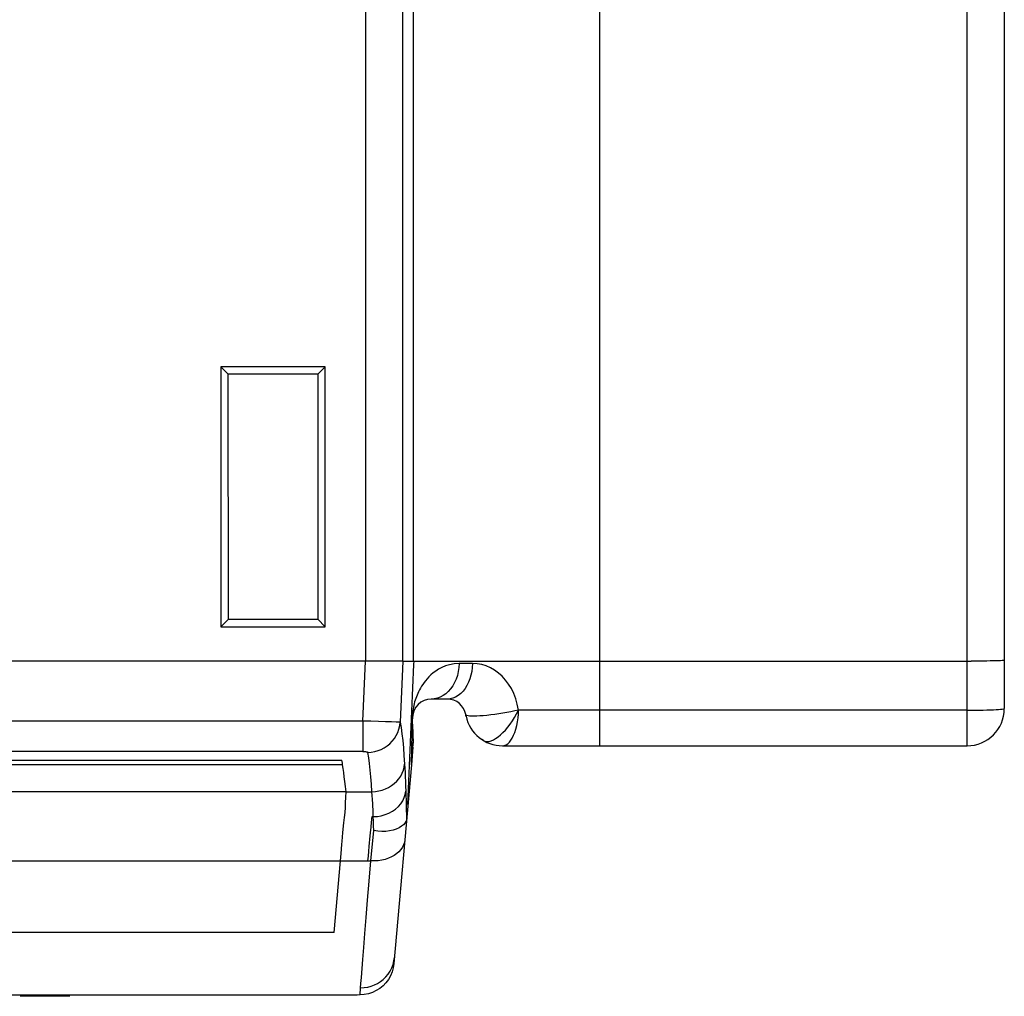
# Model space of a CAD drawing. Header units: millimetres. Extents: x -131 to 719, y -272 to 510.
# Tile 8 of 102: x 232 to 264, y -264 to -232. Entities that reach past the tile are written whole.
import ezdxf

# ---------------------------------------------------------------- set-up
doc = ezdxf.new("R2010")
doc.units = ezdxf.units.MM
doc.header["$LTSCALE"] = 23.1
doc.layers.get('0').update_dxf_attribs({"linetype": 'CONTINUOUS'})

msp = doc.modelspace()

# ---------------------------------------------------------------- linework, layer by layer
at = {"color": 7}
for p, q in [((243.394, -108.453), (243.394, -252.733)), ((244.592, -252.733), (244.592, -108.453)), ((244.926, -108.453), (244.926, -252.733)), ((250.926, -255.453), (250.926, -108.453)), ((262.726, -108.453), (262.726, -255.453)), ((263.926, -108.453), (263.926, -254.259)), ((242.101, -243.278), (238.751, -243.278)), ((238.751, -243.278), (238.986, -243.513)), ((238.751, -243.278), (238.751, -251.628)), ((242.101, -243.278), (241.866, -243.513)), ((242.101, -251.628), (242.101, -243.278)), ((238.99, -251.389), (238.986, -243.513)), ((241.864, -243.513), (238.988, -243.513)), ((241.866, -243.513), (241.862, -251.389)), ((238.751, -251.628), (238.99, -251.389)), ((238.988, -251.389), (241.864, -251.389)), ((242.101, -251.628), (241.862, -251.389)), ((238.751, -251.628), (242.101, -251.628)), ((243.525, -252.733), (154.323, -252.733)), ((243.315, -254.658), (243.395, -252.733)), ((244.311, -252.734), (244.123, -252.734)), ((244.456, -252.734), (244.311, -252.734)), ((244.592, -252.733), (244.456, -252.734)), ((244.592, -252.733), (244.511, -254.692)), ((244.592, -252.733), (262.86, -252.733)), ((244.955, -252.838), (244.958, -252.733)), ((246.838, -252.811), (246.408, -252.811)), ((244.759, -257.336), (244.955, -252.838)), ((246.026, -253.953), (245.51, -253.953)), ((249.587, -254.311), (248.31, -254.311)), ((250.926, -254.311), (249.587, -254.311)), ((262.726, -254.311), (250.926, -254.311)), ((243.315, -254.658), (156.133, -254.658)), ((243.569, -254.667), (243.315, -254.658)), ((243.315, -254.658), (243.315, -255.632)), ((243.816, -254.675), (243.569, -254.667)), ((244.041, -254.682), (243.816, -254.675)), ((244.231, -254.688), (244.041, -254.682)), ((244.377, -254.691), (244.231, -254.688)), ((244.871, -256.062), (244.91, -254.537)), ((246.628, -254.468), (246.617, -254.453)), ((246.626, -254.5), (246.617, -254.453)), ((244.905, -254.777), (244.926, -255.365)), ((247.189, -255.285), (247.138, -255.253)), ((247.202, -255.293), (247.189, -255.285)), ((247.202, -255.293), (247.25, -255.313)), ((243.315, -255.632), (156.133, -255.632)), ((244.92, -255.496), (244.871, -256.062)), ((247.801, -255.453), (262.732, -255.453)), ((156.978, -255.914), (242.635, -255.914)), ((242.643, -255.962), (242.635, -255.914)), ((242.652, -256.011), (242.643, -255.962)), ((242.66, -256.065), (156.989, -256.065)), ((242.66, -256.062), (242.652, -256.011)), ((244.871, -256.062), (244.311, -262.454)), ((242.771, -256.928), (157.064, -256.928)), ((242.771, -256.928), (243.601, -256.928)), ((243.608, -257.729), (243.648, -257.729)), ((243.654, -257.875), (243.648, -257.729)), ((243.658, -258.025), (243.654, -257.875)), ((244.714, -257.84), (244.697, -257.887)), ((244.711, -257.675), (244.714, -257.84)), ((243.566, -258.153), (243.574, -258.075)), ((243.569, -259.154), (243.663, -258.178)), ((243.663, -258.178), (243.658, -258.025)), ((242.593, -259.153), (242.611, -258.919)), ((156.382, -259.153), (242.593, -259.153)), ((242.391, -261.453), (242.593, -259.153)), ((242.593, -259.153), (243.471, -259.153)), ((243.465, -259.154), (243.569, -259.154)), ((242.391, -261.453), (157.46, -261.453)), ((243.221, -263.453), (243.239, -263.228)), ((156.727, -263.453), (243.124, -263.453)), ((233.896, -263.503), (232.294, -263.503)), ((243.124, -263.453), (243.221, -263.449))]:
    msp.add_line(p, q, dxfattribs=at)
for points in [[(244.123, -252.734), (243.9, -252.734), (243.779, -252.733), (243.525, -252.733)], [(246.408, -252.811), (246.242, -252.823), (246.094, -252.848), (245.964, -252.888), (245.848, -252.937), (245.744, -252.992), (245.653, -253.051), (245.571, -253.113), (245.499, -253.176), (245.434, -253.238), (245.376, -253.301), (245.325, -253.362), (245.278, -253.423), (245.236, -253.482), (245.198, -253.541), (245.163, -253.599), (245.131, -253.656), (245.102, -253.714), (245.076, -253.77), (245.052, -253.827), (245.031, -253.883), (245.011, -253.938), (244.993, -253.992), (244.976, -254.046), (244.962, -254.101), (244.949, -254.156), (244.938, -254.211), (244.928, -254.267), (244.919, -254.325), (244.913, -254.384)], [(246.408, -252.811), (246.398, -252.94), (246.378, -253.068), (246.348, -253.192), (246.307, -253.31), (246.257, -253.422), (246.199, -253.526), (246.132, -253.621), (246.057, -253.706), (245.976, -253.78), (245.89, -253.841), (245.799, -253.889), (245.705, -253.925), (245.608, -253.946), (245.51, -253.953)], [(246.838, -252.811), (246.829, -252.941), (246.811, -253.067), (246.785, -253.188), (246.75, -253.303), (246.706, -253.412), (246.655, -253.515), (246.596, -253.61), (246.53, -253.695), (246.457, -253.771), (246.378, -253.835), (246.294, -253.886), (246.207, -253.923), (246.117, -253.945), (246.026, -253.953)], [(248.31, -254.311), (248.274, -254.12), (248.225, -253.941), (248.161, -253.773), (248.085, -253.617), (247.997, -253.473), (247.898, -253.34), (247.789, -253.221), (247.671, -253.115), (247.545, -253.024), (247.412, -252.949), (247.274, -252.889), (247.131, -252.846), (246.986, -252.82), (246.838, -252.811)], [(263.926, -252.707), (263.918, -252.71), (263.896, -252.713), (263.858, -252.715), (263.807, -252.718), (263.742, -252.721), (263.664, -252.723), (263.574, -252.725), (263.474, -252.727), (263.364, -252.729), (263.246, -252.73), (263.122, -252.731), (262.993, -252.732), (262.86, -252.733)], [(244.913, -254.384), (244.908, -254.444), (244.904, -254.503), (244.902, -254.561), (244.9, -254.617), (244.9, -254.672), (244.901, -254.726), (244.904, -254.777)], [(248.311, -254.309), (248.194, -254.333), (248.069, -254.357), (247.941, -254.38), (247.81, -254.404), (247.679, -254.425), (247.548, -254.444), (247.421, -254.461), (247.299, -254.475), (247.183, -254.486), (247.075, -254.494), (246.975, -254.5), (246.887, -254.502), (246.809, -254.501), (246.744, -254.497), (246.692, -254.49), (246.653, -254.481), (246.628, -254.468)], [(247.434, -255.296), (247.505, -255.266), (247.579, -255.223), (247.656, -255.17), (247.734, -255.105), (247.813, -255.03), (247.891, -254.946), (247.969, -254.854), (248.045, -254.755), (248.118, -254.649), (248.187, -254.539), (248.252, -254.424), (248.311, -254.309)], [(247.801, -255.453), (247.857, -255.446), (247.912, -255.424), (247.967, -255.389), (248.019, -255.34), (248.069, -255.277), (248.115, -255.203), (248.158, -255.117), (248.196, -255.021), (248.23, -254.916), (248.258, -254.803), (248.281, -254.683), (248.298, -254.559), (248.309, -254.435), (248.314, -254.311)], [(262.726, -254.311), (262.86, -254.311), (262.993, -254.31), (263.122, -254.308), (263.246, -254.306), (263.364, -254.303), (263.474, -254.3), (263.574, -254.296), (263.664, -254.291), (263.742, -254.287), (263.807, -254.281), (263.858, -254.276), (263.896, -254.27), (263.918, -254.265), (263.926, -254.259)], [(243.469, -255.664), (243.581, -255.657), (243.692, -255.639), (243.799, -255.609), (243.901, -255.569), (243.998, -255.519), (244.09, -255.458), (244.176, -255.388), (244.255, -255.309), (244.325, -255.221), (244.385, -255.125), (244.435, -255.023), (244.473, -254.916), (244.498, -254.805), (244.511, -254.692)], [(244.511, -254.692), (244.498, -254.693), (244.471, -254.693), (244.431, -254.692), (244.377, -254.691)], [(244.511, -254.692), (244.54, -254.868), (244.567, -255.064), (244.591, -255.281), (244.613, -255.517), (244.633, -255.77), (244.651, -256.041)], [(247.25, -255.313), (247.306, -255.32), (247.368, -255.314), (247.434, -255.296)], [(243.315, -255.632), (243.345, -255.633), (243.374, -255.635), (243.4, -255.638), (243.422, -255.642), (243.441, -255.647), (243.456, -255.652), (243.465, -255.658), (243.469, -255.664)], [(243.601, -256.928), (243.589, -256.687), (243.572, -256.454), (243.551, -256.233), (243.526, -256.026), (243.499, -255.836), (243.469, -255.664)], [(244.92, -255.496), (244.898, -255.486), (244.886, -255.484)], [(244.889, -255.356), (244.903, -255.358), (244.926, -255.365)], [(242.771, -256.928), (242.752, -256.761), (242.734, -256.603), (242.715, -256.454), (242.697, -256.315), (242.678, -256.185), (242.66, -256.065)], [(243.609, -256.928), (243.715, -256.922), (243.823, -256.905), (243.932, -256.878), (244.039, -256.839), (244.14, -256.791), (244.235, -256.734), (244.321, -256.669), (244.399, -256.595), (244.468, -256.514), (244.527, -256.426), (244.576, -256.334), (244.613, -256.237), (244.638, -256.14), (244.651, -256.041)], [(244.651, -256.041), (244.659, -256.173), (244.666, -256.309), (244.673, -256.451), (244.679, -256.599), (244.685, -256.751), (244.691, -256.908)], [(242.671, -258.243), (242.705, -257.927), (242.722, -257.759), (242.738, -257.592), (242.75, -257.438), (242.759, -257.281), (242.766, -257.109), (242.771, -256.928)], [(243.631, -257.315), (243.624, -257.183), (243.613, -257.054), (243.601, -256.928)], [(243.648, -257.729), (243.777, -257.721), (243.905, -257.699), (244.031, -257.664), (244.15, -257.616), (244.262, -257.557), (244.363, -257.487), (244.452, -257.407), (244.529, -257.318), (244.593, -257.221), (244.641, -257.119), (244.674, -257.014), (244.691, -256.908)], [(244.691, -256.908), (244.696, -257.053), (244.7, -257.203), (244.704, -257.356), (244.708, -257.513), (244.711, -257.675)], [(243.648, -257.729), (243.643, -257.588), (243.631, -257.315)], [(243.574, -258.075), (243.59, -257.9), (243.596, -257.842), (243.602, -257.785), (243.608, -257.729)], [(244.717, -257.814), (244.717, -257.82), (244.716, -257.825), (244.716, -257.83), (244.715, -257.834), (244.714, -257.838), (244.714, -257.84)], [(243.518, -258.686), (243.549, -258.342), (243.566, -258.153)], [(244.616, -257.989), (244.552, -258.04), (244.475, -258.086), (244.385, -258.128), (244.283, -258.162), (244.172, -258.187), (244.052, -258.202), (243.926, -258.206), (243.795, -258.198), (243.663, -258.178)], [(244.697, -257.887), (244.664, -257.938), (244.616, -257.989)], [(242.611, -258.919), (242.635, -258.623), (242.644, -258.521), (242.656, -258.388), (242.671, -258.243)], [(244.659, -258.476), (244.646, -258.558), (244.62, -258.638), (244.582, -258.715), (244.532, -258.788), (244.471, -258.856), (244.4, -258.919), (244.319, -258.976), (244.229, -259.026), (244.131, -259.069), (244.027, -259.103), (243.917, -259.129), (243.804, -259.147), (243.687, -259.155), (243.569, -259.154)], [(243.471, -259.153), (243.488, -258.999), (243.503, -258.842), (243.518, -258.686)], [(243.264, -262.897), (243.307, -262.318), (243.338, -261.93), (243.373, -261.48), (243.415, -260.973), (243.461, -260.414), (243.513, -259.807), (243.569, -259.154)], [(243.239, -263.228), (243.354, -263.222), (243.468, -263.205), (243.577, -263.176), (243.682, -263.137), (243.783, -263.088), (243.878, -263.028), (243.968, -262.958), (244.049, -262.879), (244.123, -262.79), (244.188, -262.693), (244.241, -262.59), (244.283, -262.481), (244.312, -262.367), (244.329, -262.251)], [(244.309, -262.453), (244.29, -262.589), (244.255, -262.718), (244.202, -262.843), (244.135, -262.96), (244.054, -263.068), (243.96, -263.165), (243.856, -263.25), (243.741, -263.321), (243.618, -263.378), (243.49, -263.419), (243.357, -263.443), (243.221, -263.451)], [(243.239, -263.228), (243.249, -263.089), (243.264, -262.897)]]:
    msp.add_lwpolyline(points, dxfattribs=at)
for centre, radius, start, end in [((245.51, -254.553), 0.6, 89.9975, 178.5), ((246.026, -254.553), 0.6, 9.5937, 90), ((262.732, -254.259), 1.194, 270, 360), ((247.801, -254.253), 1.2, 191.8838, 270), ((243.426, -255.366), 1.5, 355, 0.0013)]:
    msp.add_arc(centre, radius, start, end, dxfattribs=at)

doc.saveas('drawing.dxf')
